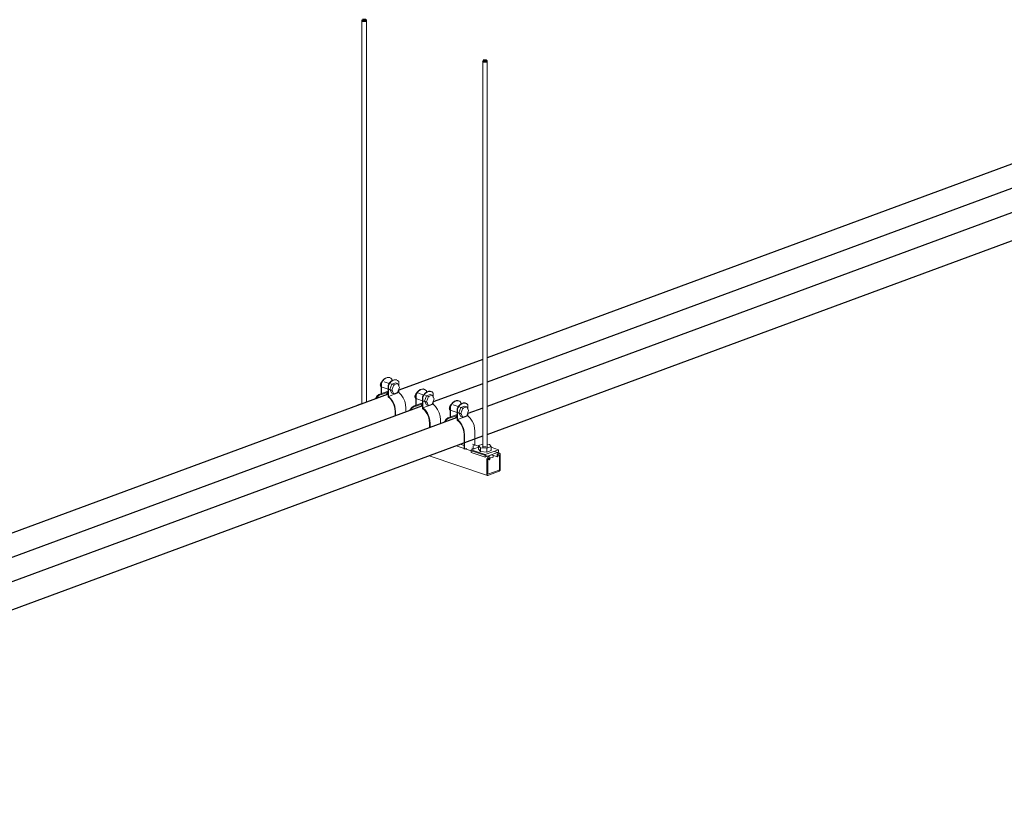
# Model space of a CAD drawing. Header units: inches. Extents: x 423 to 920, y -126 to 223.
# Tile 3 of 6: x 671 to 754, y 45 to 110. Entities that reach past the tile are written whole.
import ezdxf

# ---------------------------------------------------------------- set-up
doc = ezdxf.new("R2010")
doc.units = ezdxf.units.IN
doc.header["$MEASUREMENT"] = 0
for name, color, linetype, lineweight in [('A-GENM', 13, 'Continuous', 9), ('E-POWR-CNDT', 130, 'Continuous', 30), ('S-BEAM', 12, 'Continuous', 9), ('S-COLS', 52, 'Continuous', 9), ('S-FSTN', 2, 'Continuous', 9)]:
    doc.layers.add(name, color=color, linetype=linetype, lineweight=lineweight)

# ---------------------------------------------------------------- blocks, each defined once
blk = doc.blocks.new('P1100 - Pipe and Rigid Steel Conduit Clamp - P1117 - 2_-V24-3D - Prefab Conduit Rack')
at = {"layer": 'A-GENM'}
for p, q in [((702.214, 80.276), (702.181, 80.287)), ((702.39, 80.145), (702.39, 80.023)), ((702.789, 80.083), (702.756, 80.094)), ((701.527, 79.826), (701.494, 79.837)), ((701.494, 79.837), (701.494, 78.915)), ((701.527, 78.856), (701.527, 79.826)), ((701.573, 79.465), (702.069, 79.298)), ((702.16, 79.795), (701.732, 79.939)), ((702.069, 79.644), (702.102, 79.633)), ((702.069, 78.674), (702.069, 79.644)), ((702.102, 79.633), (702.102, 78.71)), ((702.148, 79.272), (702.467, 79.165)), ((702.228, 79.284), (702.387, 79.717)), ((702.387, 78.969), (702.228, 79.284)), ((702.228, 79.284), (702.393, 79.228)), ((702.626, 79.638), (702.307, 79.746)), ((702.387, 79.717), (702.705, 79.834)), ((702.552, 79.661), (702.387, 79.717)), ((702.552, 79.661), (702.393, 79.228)), ((702.871, 79.778), (702.552, 79.661)), ((702.871, 79.778), (702.705, 79.834)), ((703.03, 79.463), (702.871, 79.778)), ((702.871, 79.031), (703.03, 79.463)), ((702.965, 79.591), (702.965, 79.951)), ((702.965, 79.029), (702.965, 79.287)), ((702.076, 79.145), (701.366, 78.883)), ((702.069, 79.056), (701.527, 78.856)), ((702.102, 78.71), (702.965, 79.029)), ((702.552, 78.913), (702.387, 78.969)), ((702.393, 79.228), (702.552, 78.913)), ((702.552, 78.913), (702.871, 79.031)), ((703.565, 77.725), (703.565, 77.396)), ((702.657, 77.422), (702.657, 77.061)), ((702.702, 77.078), (702.702, 77.406))]:
    blk.add_line(p, q, dxfattribs=at)
for points in [[(701.494, 79.837, 0), (701.596, 80.008, 0), (701.719, 80.147, 0), (701.856, 80.246, 0), (701.997, 80.298, 0), (702.133, 80.3, 0), (702.236, 80.263, 0)], [(702.39, 80.145, 0), (702.289, 80.24, 0), (702.166, 80.289, 0), (702.029, 80.287, 0), (701.888, 80.235, 0), (701.752, 80.136, 0), (701.628, 79.997, 0), (701.527, 79.826, 0)], [(702.069, 79.644, 0), (702.171, 79.814, 0), (702.294, 79.953, 0), (702.43, 80.052, 0), (702.572, 80.104, 0), (702.708, 80.106, 0), (702.811, 80.07, 0)], [(702.965, 79.951, 0), (702.864, 80.047, 0), (702.741, 80.095, 0), (702.604, 80.093, 0), (702.463, 80.041, 0), (702.326, 79.942, 0), (702.203, 79.803, 0), (702.102, 79.633, 0)], [(701.415, 79.66, 0), (701.42, 79.723, 0), (701.438, 79.786, 0), (701.465, 79.845, 0), (701.501, 79.895, 0), (701.543, 79.934, 0), (701.556, 79.943, 0)], [(701.494, 79.493, 0), (701.465, 79.514, 0), (701.438, 79.552, 0), (701.42, 79.602, 0), (701.415, 79.66, 0)], [(701.494, 78.915, 0), (701.297, 78.853, 0), (701.129, 78.722, 0), (701.001, 78.531, 0), (700.982, 78.489, 0)], [(701.052, 78.512, 0), (701.17, 78.679, 0), (701.334, 78.802, 0), (701.527, 78.856, 0)], [(702.066, 79.03, 0), (702.033, 78.998, 0), (701.915, 78.83, 0)], [(702.069, 78.674, 0), (702.262, 78.489, 0), (702.427, 78.256, 0), (702.552, 77.99, 0), (702.63, 77.706, 0), (702.657, 77.422, 0)], [(702.702, 77.406, 0), (702.675, 77.7, 0), (702.595, 77.994, 0), (702.468, 78.271, 0), (702.3, 78.515, 0), (702.102, 78.71, 0)], [(702.965, 79.029, 0), (703.163, 78.833, 0), (703.331, 78.59, 0), (703.459, 78.313, 0), (703.538, 78.019, 0), (703.565, 77.725, 0)]]:
    blk.add_polyline3d(points, dxfattribs=at)
blk = doc.blocks.new('P1100 - Pipe and Rigid Steel Conduit Clamp - P1117 - 2_-V25-3D - Prefab Conduit Rack')
at = {"layer": 'A-GENM'}
for p, q in [((705.107, 79.303), (705.074, 79.314)), ((704.42, 78.853), (704.387, 78.864)), ((704.387, 78.864), (704.387, 77.941)), ((704.42, 77.883), (704.42, 78.853)), ((704.465, 78.492), (704.962, 78.325)), ((705.052, 78.822), (704.625, 78.966)), ((704.962, 78.671), (704.995, 78.66)), ((704.962, 77.701), (704.962, 78.671)), ((704.995, 78.66), (704.995, 77.737)), ((705.12, 78.311), (705.28, 78.743)), ((705.519, 78.665), (705.2, 78.772)), ((705.28, 78.743), (705.598, 78.861)), ((705.445, 78.688), (705.28, 78.743)), ((705.283, 79.172), (705.283, 79.05)), ((705.445, 78.688), (705.286, 78.255)), ((705.763, 78.805), (705.445, 78.688)), ((705.763, 78.805), (705.598, 78.861)), ((705.681, 79.11), (705.649, 79.121)), ((705.923, 78.49), (705.763, 78.805)), ((705.763, 78.058), (705.923, 78.49)), ((705.858, 78.618), (705.858, 78.978)), ((704.968, 78.172), (704.258, 77.91)), ((704.962, 78.083), (704.42, 77.883)), ((704.995, 77.737), (705.858, 78.055)), ((705.04, 78.299), (705.359, 78.191)), ((705.28, 77.996), (705.12, 78.311)), ((705.12, 78.311), (705.286, 78.255)), ((705.445, 77.94), (705.28, 77.996)), ((705.286, 78.255), (705.445, 77.94)), ((705.445, 77.94), (705.763, 78.058)), ((705.858, 78.055), (705.858, 78.314)), ((705.55, 76.448), (705.55, 76.088)), ((705.595, 76.104), (705.595, 76.433)), ((706.458, 76.752), (706.458, 76.423))]:
    blk.add_line(p, q, dxfattribs=at)
for points in [[(704.387, 78.864, 0), (704.489, 79.034, 0), (704.612, 79.174, 0), (704.748, 79.272, 0), (704.889, 79.324, 0), (705.026, 79.326, 0), (705.129, 79.29, 0)], [(705.283, 79.172, 0), (705.181, 79.267, 0), (705.058, 79.315, 0), (704.922, 79.313, 0), (704.781, 79.261, 0), (704.644, 79.163, 0), (704.521, 79.023, 0), (704.42, 78.853, 0)], [(704.307, 78.687, 0), (704.313, 78.75, 0), (704.33, 78.813, 0), (704.358, 78.871, 0), (704.394, 78.922, 0), (704.435, 78.96, 0), (704.449, 78.969, 0)], [(704.387, 78.52, 0), (704.358, 78.54, 0), (704.33, 78.579, 0), (704.313, 78.629, 0), (704.307, 78.687, 0)], [(704.962, 78.671, 0), (705.064, 78.841, 0), (705.187, 78.98, 0), (705.323, 79.079, 0), (705.464, 79.131, 0), (705.601, 79.133, 0), (705.704, 79.097, 0)], [(705.858, 78.978, 0), (705.756, 79.074, 0), (705.633, 79.122, 0), (705.497, 79.12, 0), (705.356, 79.068, 0), (705.219, 78.969, 0), (705.096, 78.83, 0), (704.995, 78.66, 0)], [(704.387, 77.941, 0), (704.189, 77.879, 0), (704.021, 77.749, 0), (703.894, 77.557, 0), (703.875, 77.515, 0)], [(703.945, 77.538, 0), (704.062, 77.706, 0), (704.227, 77.829, 0), (704.42, 77.883, 0)], [(704.959, 78.057, 0), (704.926, 78.025, 0), (704.808, 77.857, 0)], [(704.962, 77.701, 0), (705.155, 77.516, 0), (705.319, 77.283, 0), (705.445, 77.016, 0), (705.523, 76.732, 0), (705.55, 76.448, 0)], [(705.595, 76.433, 0), (705.568, 76.727, 0), (705.488, 77.021, 0), (705.36, 77.298, 0), (705.193, 77.542, 0), (704.995, 77.737, 0)], [(705.858, 78.055, 0), (706.056, 77.86, 0), (706.224, 77.617, 0), (706.351, 77.339, 0), (706.431, 77.045, 0), (706.458, 76.752, 0)]]:
    blk.add_polyline3d(points, dxfattribs=at)
blk = doc.blocks.new('P1100 - Pipe and Rigid Steel Conduit Clamp - P1117 - 2_-V26-3D - Prefab Conduit Rack')
at = {"layer": 'A-GENM'}
for p, q in [((707.312, 77.88), (707.28, 77.891)), ((707.28, 77.891), (707.28, 76.968)), ((707.312, 76.91), (707.312, 77.88)), ((707.945, 77.849), (707.517, 77.993)), ((707.855, 77.697), (707.887, 77.686)), ((707.855, 76.727), (707.855, 77.697)), ((707.887, 77.686), (707.887, 76.764)), ((707.999, 78.33), (707.967, 78.341)), ((708.013, 77.337), (708.172, 77.77)), ((708.411, 77.692), (708.092, 77.799)), ((708.172, 77.77), (708.491, 77.887)), ((708.338, 77.714), (708.172, 77.77)), ((708.176, 78.198), (708.176, 78.077)), ((708.338, 77.714), (708.178, 77.282)), ((708.656, 77.832), (708.338, 77.714)), ((708.656, 77.832), (708.491, 77.887)), ((708.574, 78.136), (708.542, 78.147)), ((708.815, 77.517), (708.656, 77.832)), ((708.751, 77.645), (708.751, 78.005)), ((707.861, 77.199), (707.151, 76.937)), ((707.855, 77.11), (707.312, 76.91)), ((707.358, 77.519), (707.855, 77.352)), ((707.887, 76.764), (708.751, 77.082)), ((707.933, 77.325), (708.252, 77.218)), ((708.172, 77.022), (708.013, 77.337)), ((708.013, 77.337), (708.178, 77.282)), ((708.338, 76.967), (708.172, 77.022)), ((708.178, 77.282), (708.338, 76.967)), ((708.338, 76.967), (708.656, 77.084)), ((708.656, 77.084), (708.815, 77.517)), ((708.751, 77.082), (708.751, 77.341)), ((708.442, 75.475), (708.442, 74.307)), ((708.488, 74.292), (708.488, 75.46)), ((709.351, 75.778), (709.351, 74.61)), ((708.442, 74.307), (708.488, 74.292)), ((708.495, 74.294), (708.541, 74.312)), ((708.545, 74.313), (708.634, 74.346)), ((708.589, 74.308), (708.589, 74.329)), ((708.634, 74.346), (708.634, 74.293)), ((709.204, 74.556), (709.343, 74.607)), ((709.204, 74.282), (709.204, 74.556)), ((709.204, 74.294), (709.261, 74.315))]:
    blk.add_line(p, q, dxfattribs=at)
for points in [[(707.2, 77.714, 0), (707.206, 77.777, 0), (707.223, 77.839, 0), (707.25, 77.898, 0), (707.286, 77.948, 0), (707.328, 77.987, 0), (707.341, 77.996, 0)], [(707.279, 77.546, 0), (707.25, 77.567, 0), (707.223, 77.605, 0), (707.206, 77.656, 0), (707.2, 77.714, 0)], [(707.28, 77.891, 0), (707.381, 78.061, 0), (707.504, 78.2, 0), (707.641, 78.299, 0), (707.782, 78.351, 0), (707.919, 78.353, 0), (708.021, 78.317, 0)], [(708.176, 78.198, 0), (708.074, 78.294, 0), (707.951, 78.342, 0), (707.815, 78.34, 0), (707.673, 78.288, 0), (707.537, 78.189, 0), (707.414, 78.05, 0), (707.312, 77.88, 0)], [(707.855, 77.697, 0), (707.956, 77.868, 0), (708.079, 78.007, 0), (708.216, 78.106, 0), (708.357, 78.158, 0), (708.494, 78.16, 0), (708.596, 78.123, 0)], [(708.751, 78.005, 0), (708.649, 78.1, 0), (708.526, 78.149, 0), (708.39, 78.147, 0), (708.248, 78.095, 0), (708.112, 77.996, 0), (707.989, 77.857, 0), (707.887, 77.686, 0)], [(707.28, 76.968, 0), (707.082, 76.906, 0), (706.914, 76.775, 0), (706.786, 76.584, 0), (706.768, 76.542, 0)], [(706.837, 76.565, 0), (706.955, 76.733, 0), (707.119, 76.855, 0), (707.312, 76.91, 0)], [(707.852, 77.084, 0), (707.818, 77.051, 0), (707.701, 76.883, 0)], [(708.488, 75.46, 0), (708.46, 75.754, 0), (708.381, 76.048, 0), (708.253, 76.325, 0), (708.085, 76.568, 0), (707.887, 76.764, 0)], [(708.751, 77.082, 0), (708.949, 76.887, 0), (709.116, 76.643, 0), (709.244, 76.366, 0), (709.324, 76.072, 0), (709.351, 75.778, 0)], [(707.855, 76.727, 0), (708.048, 76.543, 0), (708.212, 76.31, 0), (708.337, 76.043, 0), (708.416, 75.759, 0), (708.442, 75.475, 0)]]:
    blk.add_polyline3d(points, dxfattribs=at)
blk = doc.blocks.new('Vertical Rod - Rod-V27-3D - Prefab Conduit Rack')
at = {"layer": 'S-COLS'}
for p, q in [((709.999, 106.807), (709.999, 74.383)), ((710.374, 74.386), (710.374, 106.807))]:
    blk.add_line(p, q, dxfattribs=at)
at = {"layer": 'S-COLS', "lineweight": 50}
for points in [[(710.322, 106.762, 0), (710.316, 106.855, 0), (710.05, 106.853, 0)], [(710.05, 106.853, 0), (710.057, 106.76, 0), (710.322, 106.762, 0)]]:
    blk.add_polyline3d(points, dxfattribs=at)
blk = doc.blocks.new('Vertical Rod - Rod-V28-3D - Prefab Conduit Rack')
at = {"layer": 'S-COLS'}
for p, q in [((699.874, 110.214), (699.874, 78.075)), ((700.249, 78.213), (700.249, 110.214))]:
    blk.add_line(p, q, dxfattribs=at)
at = {"layer": 'S-COLS', "lineweight": 50}
for points in [[(700.197, 110.168, 0), (700.191, 110.262, 0), (699.926, 110.259, 0)], [(699.926, 110.259, 0), (699.932, 110.166, 0), (700.197, 110.168, 0)]]:
    blk.add_polyline3d(points, dxfattribs=at)
blk = doc.blocks.new('P1060 Series Square Washer - P1064 - Rod Dia 1_2_-V29-3D - Prefab Conduit Rack')
at = {"layer": 'S-FSTN'}
for p, q in [((709.036, 74.22), (709.657, 74.449)), ((711.333, 74.239), (710.713, 74.447)), ((709.036, 74.015), (709.036, 74.22)), ((709.036, 74.22), (710.211, 73.825)), ((710.211, 73.62), (709.036, 74.015)), ((711.333, 74.239), (710.211, 73.825)), ((710.211, 73.825), (710.211, 73.62)), ((710.211, 73.62), (710.395, 73.688)), ((710.398, 73.689), (711.333, 74.034)), ((711.333, 74.034), (711.333, 74.239))]:
    blk.add_line(p, q, dxfattribs=at)
blk = doc.blocks.new('Hex_Nut - P1064 - Rod Dia 1_2_-V30-3D - Prefab Conduit Rack')
at = {"layer": 'S-FSTN'}
for p, q in [((699.874, 78.117), (699.532, 77.991)), ((699.532, 77.991), (699.558, 77.958)), ((699.532, 77.949), (699.532, 77.991))]:
    blk.add_line(p, q, dxfattribs=at)
blk = doc.blocks.new('Hex_Nut - P1064 - Rod Dia 1_2_-V31-3D - Prefab Conduit Rack')
at = {"layer": 'S-FSTN'}
for p, q in [((709.999, 74.711), (709.657, 74.584)), ((709.657, 74.584), (709.804, 74.399)), ((709.657, 74.275), (709.657, 74.584)), ((709.804, 74.399), (710.337, 74.355)), ((709.804, 74.399), (709.804, 74.089)), ((710.005, 74.521), (709.997, 74.538)), ((710.025, 74.505), (710.006, 74.52)), ((710.055, 74.491), (710.025, 74.504)), ((710.095, 74.481), (710.056, 74.491)), ((710.14, 74.475), (710.095, 74.481)), ((710.189, 74.473), (710.14, 74.475)), ((710.237, 74.476), (710.19, 74.473)), ((710.282, 74.483), (710.238, 74.476)), ((710.337, 74.355), (710.713, 74.494)), ((710.337, 74.046), (710.337, 74.355)), ((710.565, 74.679), (710.374, 74.695)), ((710.713, 74.494), (710.565, 74.679)), ((710.713, 74.184), (710.713, 74.494)), ((709.804, 74.089), (709.657, 74.275)), ((710.337, 74.046), (709.804, 74.089)), ((710.713, 74.184), (710.337, 74.046))]:
    blk.add_line(p, q, dxfattribs=at)
blk = doc.blocks.new('Channel Nut - P3010 - 1_2_-V32-3D - Prefab Conduit Rack')
at = {"layer": 'S-BEAM'}
for p, q in [((710.802, 73.826), (710.417, 73.684)), ((710.607, 73.52), (710.875, 73.619)), ((710.802, 73.826), (710.785, 73.832)), ((710.826, 73.789), (710.818, 73.791)), ((710.875, 73.619), (710.875, 73.774)), ((710.875, 73.774), (710.875, 73.619))]:
    blk.add_line(p, q, dxfattribs=at)
blk.add_polyline3d([(710.812, 73.797, 0), (710.807, 73.805, 0), (710.803, 73.815, 0)], dxfattribs=at)
blk = doc.blocks.new('Channel - Beam Loading - P1000-V33-3D - Prefab Conduit Rack')
at = {"layer": 'S-BEAM'}
for p, q in [((710.556, 73.637), (707.789, 74.568)), ((708.125, 74.697), (708.442, 74.59)), ((709.099, 74.369), (709.277, 74.309)), ((709.657, 74.525), (709.134, 74.701)), ((705.508, 73.732), (710.397, 72.087)), ((710.513, 73.635), (710.484, 73.625)), ((710.484, 73.492), (710.512, 73.502)), ((710.534, 73.481), (710.534, 73.44)), ((710.607, 73.466), (710.607, 73.543)), ((710.742, 73.816), (711.229, 73.652)), ((711.395, 73.94), (710.987, 74.078)), ((711.209, 73.767), (711.209, 73.689)), ((711.282, 73.716), (711.282, 73.757)), ((711.332, 73.938), (711.302, 73.927)), ((711.304, 73.794), (711.332, 73.805)), ((711.397, 73.741), (711.397, 72.569)), ((711.469, 72.595), (711.469, 73.803)), ((710.347, 73.388), (710.347, 72.181)), ((710.413, 73.45), (710.553, 73.403)), ((710.419, 72.208), (710.419, 73.38)), ((711.375, 72.531), (710.441, 72.187)), ((710.441, 72.088), (711.375, 72.433))]:
    blk.add_line(p, q, dxfattribs=at)
for points in [[(710.484, 73.625, 0), (710.448, 73.606, 0), (710.415, 73.575, 0), (710.387, 73.535, 0), (710.365, 73.488, 0), (710.351, 73.438, 0), (710.347, 73.388, 0)], [(710.419, 73.38, 0), (710.421, 73.404, 0), (710.428, 73.427, 0), (710.438, 73.449, 0), (710.452, 73.468, 0), (710.467, 73.483, 0), (710.484, 73.492, 0)], [(710.512, 73.502, 0), (710.518, 73.503, 0), (710.523, 73.502, 0), (710.527, 73.499, 0), (710.531, 73.495, 0), (710.533, 73.488, 0), (710.534, 73.481, 0)], [(710.607, 73.543, 0), (710.603, 73.574, 0), (710.594, 73.602, 0), (710.579, 73.623, 0), (710.56, 73.636, 0), (710.537, 73.64, 0), (710.513, 73.635, 0)], [(710.553, 73.403, 0), (710.557, 73.402, 0), (710.566, 73.402, 0), (710.575, 73.406, 0), (710.583, 73.412, 0), (710.591, 73.42, 0), (710.597, 73.43, 0), (710.602, 73.442, 0), (710.606, 73.454, 0), (710.607, 73.466, 0)], [(711.302, 73.927, 0), (711.278, 73.914, 0), (711.256, 73.893, 0), (711.236, 73.866, 0), (711.222, 73.834, 0), (711.212, 73.8, 0), (711.209, 73.767, 0)], [(711.209, 73.689, 0), (711.21, 73.677, 0), (711.213, 73.667, 0), (711.218, 73.659, 0), (711.225, 73.654, 0)], [(711.229, 73.652, 0), (711.233, 73.651, 0), (711.241, 73.652, 0), (711.25, 73.655, 0), (711.259, 73.661, 0), (711.266, 73.669, 0), (711.273, 73.679, 0), (711.278, 73.691, 0), (711.281, 73.703, 0), (711.282, 73.716, 0)], [(711.282, 73.757, 0), (711.283, 73.765, 0), (711.285, 73.773, 0), (711.288, 73.78, 0), (711.293, 73.786, 0), (711.298, 73.791, 0), (711.304, 73.794, 0)], [(711.469, 73.803, 0), (711.464, 73.849, 0), (711.451, 73.889, 0), (711.429, 73.919, 0), (711.4, 73.938, 0), (711.367, 73.944, 0), (711.332, 73.938, 0)], [(711.332, 73.805, 0), (711.349, 73.808, 0), (711.364, 73.805, 0), (711.378, 73.796, 0), (711.388, 73.782, 0), (711.394, 73.763, 0), (711.397, 73.741, 0)], [(710.534, 73.44, 0), (710.535, 73.428, 0), (710.538, 73.418, 0), (710.543, 73.41, 0), (710.55, 73.405, 0)], [(710.347, 72.181, 0), (710.35, 72.149, 0), (710.359, 72.122, 0), (710.374, 72.101, 0), (710.394, 72.088, 0), (710.416, 72.084, 0), (710.441, 72.088, 0)], [(710.441, 72.187, 0), (710.435, 72.186, 0), (710.43, 72.187, 0), (710.426, 72.19, 0), (710.422, 72.195, 0), (710.42, 72.201, 0), (710.419, 72.208, 0)], [(711.375, 72.433, 0), (711.399, 72.446, 0), (711.422, 72.467, 0), (711.441, 72.495, 0), (711.456, 72.527, 0), (711.466, 72.561, 0), (711.469, 72.595, 0)], [(711.397, 72.569, 0), (711.396, 72.561, 0), (711.394, 72.553, 0), (711.39, 72.546, 0), (711.386, 72.539, 0), (711.381, 72.535, 0), (711.375, 72.531, 0)]]:
    blk.add_polyline3d(points, dxfattribs=at)

msp = doc.modelspace()

# ---------------------------------------------------------------- linework, layer by layer
at = {"layer": 'E-POWR-CNDT'}
for p, q in [((784.949, 109.457), (710.374, 81.948)), ((787.842, 108.484), (710.374, 79.908)), ((790.735, 107.511), (710.374, 77.868)), ((710.374, 75.526), (792.873, 105.958)), ((709.999, 81.81), (702.965, 79.215)), ((709.999, 79.77), (705.858, 78.242)), ((702.069, 78.885), (627.494, 51.376)), ((704.962, 77.912), (627.494, 49.336)), ((709.999, 77.729), (708.751, 77.269)), ((707.855, 76.938), (627.494, 47.295)), ((627.494, 44.953), (709.999, 75.388))]:
    msp.add_line(p, q, dxfattribs=at)

# ---------------------------------------------------------------- block references
at = {"layer": 'A-GENM'}
for name in ['P1100 - Pipe and Rigid Steel Conduit Clamp - P1117 - 2_-V24-3D - Prefab Conduit Rack', 'P1100 - Pipe and Rigid Steel Conduit Clamp - P1117 - 2_-V25-3D - Prefab Conduit Rack', 'P1100 - Pipe and Rigid Steel Conduit Clamp - P1117 - 2_-V26-3D - Prefab Conduit Rack']:
    msp.add_blockref(name, (0, 0), dxfattribs=at)
at = {"layer": 'S-BEAM'}
for name in ['Channel - Beam Loading - P1000-V33-3D - Prefab Conduit Rack', 'Channel Nut - P3010 - 1_2_-V32-3D - Prefab Conduit Rack']:
    msp.add_blockref(name, (0, 0), dxfattribs=at)
at = {"layer": 'S-COLS'}
for name in ['Vertical Rod - Rod-V28-3D - Prefab Conduit Rack', 'Vertical Rod - Rod-V27-3D - Prefab Conduit Rack']:
    msp.add_blockref(name, (0, 0), dxfattribs=at)
at = {"layer": 'S-FSTN'}
for name in ['Hex_Nut - P1064 - Rod Dia 1_2_-V30-3D - Prefab Conduit Rack', 'P1060 Series Square Washer - P1064 - Rod Dia 1_2_-V29-3D - Prefab Conduit Rack', 'Hex_Nut - P1064 - Rod Dia 1_2_-V31-3D - Prefab Conduit Rack']:
    msp.add_blockref(name, (0, 0), dxfattribs=at)

doc.saveas('drawing.dxf')
